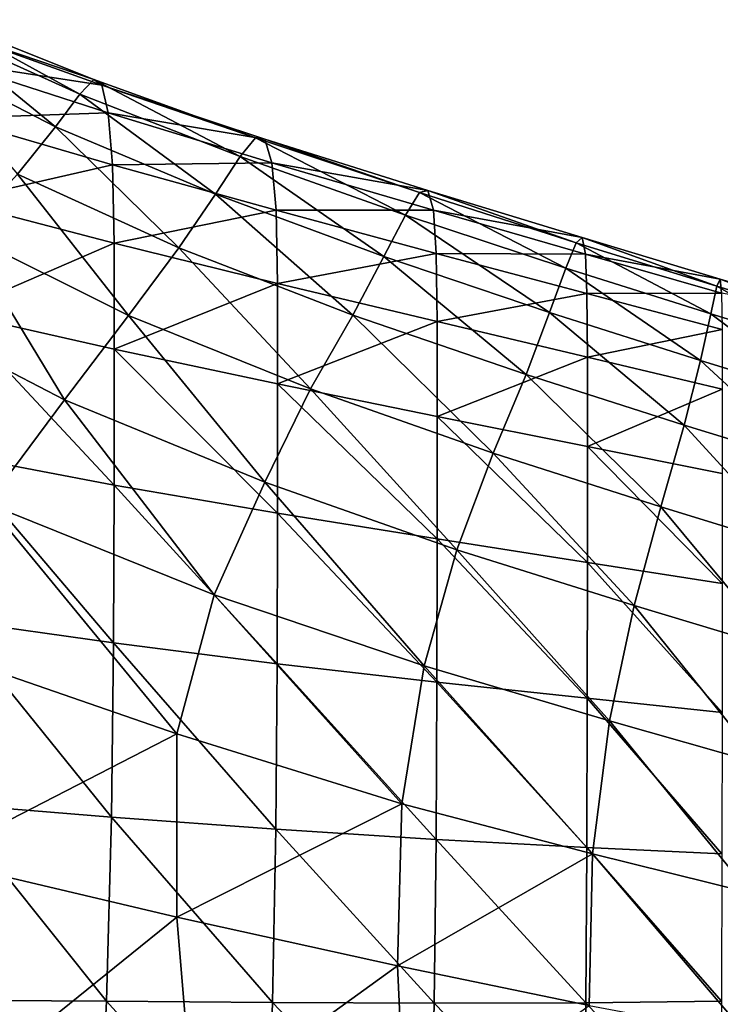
# Model space of a CAD drawing. Extents: x -0.96 to 0.96, y -0.57 to 2.63.
# Tile 67 of 148: x 0.5 to 0.73, y 0.09 to 0.41. Entities that reach past the tile are written whole.
import ezdxf

# ---------------------------------------------------------------- set-up
doc = ezdxf.new("R2010")
doc.units = 0
doc.layers.add('Brakiri_Cruiser_Main_Texture', color=7, linetype='CONTINUOUS')

msp = doc.modelspace()

# ---------------------------------------------------------------- linework, layer by layer
at = {"layer": 'Brakiri_Cruiser_Main_Texture'}
for points in [[(0.471191, 0.413437, -0.487789), (0.468449, 0.410351, -0.500649), (0.515668, 0.388991, -0.509815)], [(0.471191, 0.413437, -0.487789), (0.515668, 0.388991, -0.509815), (0.520283, 0.39381, -0.497101)], [(0.472187, 0.410166, -0.473857), (0.471191, 0.413437, -0.487789), (0.520283, 0.39381, -0.497101)], [(0.468449, 0.410351, -0.500649), (0.462196, 0.401802, -0.511777), (0.507753, 0.378368, -0.52087)], [(0.468449, 0.410351, -0.500649), (0.507753, 0.378368, -0.52087), (0.515668, 0.388991, -0.509815)], [(0.473199, 0.399648, -0.459515), (0.472187, 0.410166, -0.473857), (0.522841, 0.39197, -0.483377)], [(0.472187, 0.410166, -0.473857), (0.520283, 0.39381, -0.497101), (0.522841, 0.39197, -0.483377)], [(0.462196, 0.401802, -0.511777), (0.495291, 0.362801, -0.52962), (0.507753, 0.378368, -0.52087)], [(0.473199, 0.399648, -0.459515), (0.522841, 0.39197, -0.483377), (0.524997, 0.382904, -0.469327)], [(0.473964, 0.381151, -0.445202), (0.473199, 0.399648, -0.459515), (0.524997, 0.382904, -0.469327)], [(0.520283, 0.39381, -0.497101), (0.515668, 0.388991, -0.509815), (0.568224, 0.36858, -0.519122)], [(0.522841, 0.39197, -0.483377), (0.520283, 0.39381, -0.497101), (0.573264, 0.374754, -0.506532)], [(0.520283, 0.39381, -0.497101), (0.568224, 0.36858, -0.519122), (0.573264, 0.374754, -0.506532)], [(0.522841, 0.39197, -0.483377), (0.573264, 0.374754, -0.506532), (0.576348, 0.374256, -0.493028)], [(0.524997, 0.382904, -0.469327), (0.522841, 0.39197, -0.483377), (0.576348, 0.374256, -0.493028)], [(0.515668, 0.388991, -0.509815), (0.507753, 0.378368, -0.52087), (0.560091, 0.356266, -0.530128)], [(0.515668, 0.388991, -0.509815), (0.560091, 0.356266, -0.530128), (0.568224, 0.36858, -0.519122)], [(0.473964, 0.381151, -0.445202), (0.524997, 0.382904, -0.469327), (0.526335, 0.365869, -0.455639)], [(0.474219, 0.353945, -0.431355), (0.473964, 0.381151, -0.445202), (0.526335, 0.365869, -0.455639)], [(0.526335, 0.365869, -0.455639), (0.524997, 0.382904, -0.469327), (0.578613, 0.366554, -0.479281)], [(0.524997, 0.382904, -0.469327), (0.576348, 0.374256, -0.493028), (0.578613, 0.366554, -0.479281)], [(0.507753, 0.378368, -0.52087), (0.495291, 0.362801, -0.52962), (0.548139, 0.338636, -0.538917)], [(0.507753, 0.378368, -0.52087), (0.548139, 0.338636, -0.538917), (0.560091, 0.356266, -0.530128)], [(0.573264, 0.374754, -0.506532), (0.568224, 0.36858, -0.519122), (0.622407, 0.349405, -0.528178)], [(0.573264, 0.374754, -0.506532), (0.622407, 0.349405, -0.528178), (0.626991, 0.35677, -0.515731)], [(0.576348, 0.374256, -0.493028), (0.573264, 0.374754, -0.506532), (0.626991, 0.35677, -0.515731)], [(0.576348, 0.374256, -0.493028), (0.626991, 0.35677, -0.515731), (0.62972, 0.357451, -0.502468)], [(0.578613, 0.366554, -0.479281), (0.576348, 0.374256, -0.493028), (0.62972, 0.357451, -0.502468)], [(0.568224, 0.36858, -0.519122), (0.560091, 0.356266, -0.530128), (0.615348, 0.335854, -0.539151)], [(0.568224, 0.36858, -0.519122), (0.615348, 0.335854, -0.539151), (0.622407, 0.349405, -0.528178)], [(0.474219, 0.353945, -0.431355), (0.526335, 0.365869, -0.455639), (0.526953, 0.340254, -0.442717)], [(0.526335, 0.365869, -0.455639), (0.578613, 0.366554, -0.479281), (0.580005, 0.351023, -0.465944)], [(0.526953, 0.340254, -0.442717), (0.526335, 0.365869, -0.455639), (0.580005, 0.351023, -0.465944)], [(0.578613, 0.366554, -0.479281), (0.62972, 0.357451, -0.502468), (0.631575, 0.35099, -0.489023)], [(0.580005, 0.351023, -0.465944), (0.578613, 0.366554, -0.479281), (0.631575, 0.35099, -0.489023)], [(0.531641, 0.316513, -0.544853), (0.495291, 0.362801, -0.52962), (0.477447, 0.34344, -0.535453)], [(0.531641, 0.316513, -0.544853), (0.548139, 0.338636, -0.538917), (0.495291, 0.362801, -0.52962)], [(0.560091, 0.356266, -0.530128), (0.548139, 0.338636, -0.538917), (0.605197, 0.316615, -0.547993)], [(0.560091, 0.356266, -0.530128), (0.605197, 0.316615, -0.547993), (0.615348, 0.335854, -0.539151)], [(0.626991, 0.35677, -0.515731), (0.622407, 0.349405, -0.528178), (0.674919, 0.332041, -0.536628)], [(0.62972, 0.357451, -0.502468), (0.626991, 0.35677, -0.515731), (0.67832, 0.34036, -0.524352)], [(0.626991, 0.35677, -0.515731), (0.674919, 0.332041, -0.536628), (0.67832, 0.34036, -0.524352)], [(0.62972, 0.357451, -0.502468), (0.67832, 0.34036, -0.524352), (0.68033, 0.342023, -0.511335)], [(0.631575, 0.35099, -0.489023), (0.62972, 0.357451, -0.502468), (0.68033, 0.342023, -0.511335)], [(0.474219, 0.317429, -0.418126), (0.474219, 0.353945, -0.431355), (0.526953, 0.340254, -0.442717)], [(0.526953, 0.340254, -0.442717), (0.580005, 0.351023, -0.465944), (0.580469, 0.327041, -0.453671)], [(0.580469, 0.327041, -0.453671), (0.580005, 0.351023, -0.465944), (0.632503, 0.336842, -0.476036)], [(0.580005, 0.351023, -0.465944), (0.631575, 0.35099, -0.489023), (0.632503, 0.336842, -0.476036)], [(0.622407, 0.349405, -0.528178), (0.615348, 0.335854, -0.539151), (0.669661, 0.317491, -0.54754)], [(0.622407, 0.349405, -0.528178), (0.669661, 0.317491, -0.54754), (0.674919, 0.332041, -0.536628)], [(0.632503, 0.336842, -0.476036), (0.631575, 0.35099, -0.489023), (0.681413, 0.336608, -0.498198)], [(0.631575, 0.35099, -0.489023), (0.68033, 0.342023, -0.511335), (0.681413, 0.336608, -0.498198)], [(0.510685, 0.288926, -0.548193), (0.477447, 0.34344, -0.535453), (0.451681, 0.319481, -0.53851)], [(0.510685, 0.288926, -0.548193), (0.531641, 0.316513, -0.544853), (0.477447, 0.34344, -0.535453)], [(0.68033, 0.342023, -0.511335), (0.67832, 0.34036, -0.524352), (0.724471, 0.326067, -0.532022)], [(0.68033, 0.342023, -0.511335), (0.724471, 0.326067, -0.532022), (0.725553, 0.328442, -0.519264)], [(0.681413, 0.336608, -0.498198), (0.68033, 0.342023, -0.511335), (0.725553, 0.328442, -0.519264)], [(0.474219, 0.317429, -0.418126), (0.526953, 0.340254, -0.442717), (0.526953, 0.305446, -0.430962)], [(0.526953, 0.305446, -0.430962), (0.526953, 0.340254, -0.442717), (0.580469, 0.327041, -0.453671)], [(0.67832, 0.34036, -0.524352), (0.674919, 0.332041, -0.536628), (0.722461, 0.317066, -0.544114)], [(0.67832, 0.34036, -0.524352), (0.722461, 0.317066, -0.544114), (0.724471, 0.326067, -0.532022)], [(0.591227, 0.292435, -0.554086), (0.548139, 0.338636, -0.538917), (0.531641, 0.316513, -0.544853)], [(0.591227, 0.292435, -0.554086), (0.605197, 0.316615, -0.547993), (0.548139, 0.338636, -0.538917)], [(0.580469, 0.327041, -0.453671), (0.632503, 0.336842, -0.476036), (0.632813, 0.314502, -0.464122)], [(0.615348, 0.335854, -0.539151), (0.605197, 0.316615, -0.547993), (0.66193, 0.297129, -0.556446)], [(0.615348, 0.335854, -0.539151), (0.66193, 0.297129, -0.556446), (0.669661, 0.317491, -0.54754)], [(0.632503, 0.336842, -0.476036), (0.681413, 0.336608, -0.498198), (0.681877, 0.323687, -0.485543)], [(0.632813, 0.314502, -0.464122), (0.632503, 0.336842, -0.476036), (0.681877, 0.323687, -0.485543)], [(0.681413, 0.336608, -0.498198), (0.725553, 0.328442, -0.519264), (0.726017, 0.323842, -0.506426)], [(0.681877, 0.323687, -0.485543), (0.681413, 0.336608, -0.498198), (0.726017, 0.323842, -0.506426)], [(0.674919, 0.332041, -0.536628), (0.669661, 0.317491, -0.54754), (0.719059, 0.301784, -0.554932)], [(0.674919, 0.332041, -0.536628), (0.719059, 0.301784, -0.554932), (0.722461, 0.317066, -0.544114)], [(0.526953, 0.305446, -0.430962), (0.580469, 0.327041, -0.453671), (0.580469, 0.294114, -0.442827)], [(0.580469, 0.294114, -0.442827), (0.580469, 0.327041, -0.453671), (0.632813, 0.314502, -0.464122)], [(0.724471, 0.326067, -0.532022), (0.722461, 0.317066, -0.544114), (0.76158, 0.305054, -0.550261)], [(0.725553, 0.328442, -0.519264), (0.724471, 0.326067, -0.532022), (0.762663, 0.314436, -0.538373)], [(0.724471, 0.326067, -0.532022), (0.76158, 0.305054, -0.550261), (0.762663, 0.314436, -0.538373)], [(0.726017, 0.323842, -0.506426), (0.725553, 0.328442, -0.519264), (0.763127, 0.317219, -0.525872)], [(0.725553, 0.328442, -0.519264), (0.762663, 0.314436, -0.538373), (0.763127, 0.317219, -0.525872)], [(0.632813, 0.314502, -0.464122), (0.681877, 0.323687, -0.485543), (0.682031, 0.302834, -0.473972)], [(0.681877, 0.323687, -0.485543), (0.726017, 0.323842, -0.506426), (0.726172, 0.311919, -0.494095)], [(0.682031, 0.302834, -0.473972), (0.681877, 0.323687, -0.485543), (0.726172, 0.311919, -0.494095)], [(0.485361, 0.2549, -0.549196), (0.510685, 0.288926, -0.548193), (0.451681, 0.319481, -0.53851)], [(0.526953, 0.260964, -0.420489), (0.474219, 0.271003, -0.405666), (0.474219, 0.317429, -0.418126)], [(0.526953, 0.260964, -0.420489), (0.474219, 0.317429, -0.418126), (0.526953, 0.305446, -0.430962)], [(0.576264, 0.261921, -0.557763), (0.531641, 0.316513, -0.544853), (0.510685, 0.288926, -0.548193)], [(0.576264, 0.261921, -0.557763), (0.591227, 0.292435, -0.554086), (0.531641, 0.316513, -0.544853)], [(0.651107, 0.271376, -0.562705), (0.605197, 0.316615, -0.547993), (0.591227, 0.292435, -0.554086)], [(0.651107, 0.271376, -0.562705), (0.66193, 0.297129, -0.556446), (0.605197, 0.316615, -0.547993)], [(0.669661, 0.317491, -0.54754), (0.66193, 0.297129, -0.556446), (0.713802, 0.280567, -0.563869)], [(0.669661, 0.317491, -0.54754), (0.713802, 0.280567, -0.563869), (0.719059, 0.301784, -0.554932)], [(0.722461, 0.317066, -0.544114), (0.719059, 0.301784, -0.554932), (0.75957, 0.289341, -0.560967)], [(0.722461, 0.317066, -0.544114), (0.75957, 0.289341, -0.560967), (0.76158, 0.305054, -0.550261)], [(0.580469, 0.294114, -0.442827), (0.632813, 0.314502, -0.464122), (0.632813, 0.283465, -0.453898)], [(0.632813, 0.283465, -0.453898), (0.632813, 0.314502, -0.464122), (0.682031, 0.302834, -0.473972)], [(0.682031, 0.302834, -0.473972), (0.726172, 0.311919, -0.494095), (0.726172, 0.29232, -0.482839)], [(0.580469, 0.251749, -0.433777), (0.526953, 0.260964, -0.420489), (0.526953, 0.305446, -0.430962)], [(0.580469, 0.251749, -0.433777), (0.526953, 0.305446, -0.430962), (0.580469, 0.294114, -0.442827)], [(0.632813, 0.283465, -0.453898), (0.682031, 0.302834, -0.473972), (0.682031, 0.273619, -0.464067)], [(0.682031, 0.273619, -0.464067), (0.682031, 0.302834, -0.473972), (0.726172, 0.29232, -0.482839)], [(0.719059, 0.301784, -0.554932), (0.713802, 0.280567, -0.563869), (0.756169, 0.267567, -0.569896)], [(0.719059, 0.301784, -0.554932), (0.756169, 0.267567, -0.569896), (0.75957, 0.289341, -0.560967)], [(0.706071, 0.253757, -0.570298), (0.66193, 0.297129, -0.556446), (0.651107, 0.271376, -0.562705)], [(0.706071, 0.253757, -0.570298), (0.713802, 0.280567, -0.563869), (0.66193, 0.297129, -0.556446)], [(0.632813, 0.243314, -0.445696), (0.580469, 0.251749, -0.433777), (0.580469, 0.294114, -0.442827)], [(0.632813, 0.243314, -0.445696), (0.580469, 0.294114, -0.442827), (0.632813, 0.283465, -0.453898)], [(0.639282, 0.239739, -0.566617), (0.591227, 0.292435, -0.554086), (0.576264, 0.261921, -0.557763)], [(0.639282, 0.239739, -0.566617), (0.651107, 0.271376, -0.562705), (0.591227, 0.292435, -0.554086)], [(0.682031, 0.273619, -0.464067), (0.726172, 0.29232, -0.482839), (0.726172, 0.264695, -0.473223)], [(0.559662, 0.225, -0.55925), (0.510685, 0.288926, -0.548193), (0.485361, 0.2549, -0.549196)], [(0.559662, 0.225, -0.55925), (0.576264, 0.261921, -0.557763), (0.510685, 0.288926, -0.548193)], [(0.682031, 0.235613, -0.456409), (0.632813, 0.243314, -0.445696), (0.632813, 0.283465, -0.453898)], [(0.682031, 0.235613, -0.456409), (0.632813, 0.283465, -0.453898), (0.682031, 0.273619, -0.464067)], [(0.713802, 0.280567, -0.563869), (0.706071, 0.253757, -0.570298), (0.750911, 0.239998, -0.576457)], [(0.713802, 0.280567, -0.563869), (0.750911, 0.239998, -0.576457), (0.756169, 0.267567, -0.569896)], [(0.697331, 0.221513, -0.574451), (0.651107, 0.271376, -0.562705), (0.639282, 0.239739, -0.566617)], [(0.697331, 0.221513, -0.574451), (0.706071, 0.253757, -0.570298), (0.651107, 0.271376, -0.562705)], [(0.726172, 0.228688, -0.465796), (0.682031, 0.235613, -0.456409), (0.682031, 0.273619, -0.464067)], [(0.726172, 0.228688, -0.465796), (0.682031, 0.273619, -0.464067), (0.726172, 0.264695, -0.473223)], [(0.526758, 0.209197, -0.411845), (0.473822, 0.216696, -0.394868), (0.474219, 0.271003, -0.405666)], [(0.526758, 0.209197, -0.411845), (0.474219, 0.271003, -0.405666), (0.526953, 0.260964, -0.420489)], [(0.628548, 0.201725, -0.568486), (0.576264, 0.261921, -0.557763), (0.559662, 0.225, -0.55925)], [(0.628548, 0.201725, -0.568486), (0.639282, 0.239739, -0.566617), (0.576264, 0.261921, -0.557763)], [(0.580322, 0.202317, -0.426779), (0.526758, 0.209197, -0.411845), (0.526953, 0.260964, -0.420489)], [(0.580322, 0.202317, -0.426779), (0.526953, 0.260964, -0.420489), (0.580469, 0.251749, -0.433777)], [(0.547503, 0.179455, -0.559067), (0.485361, 0.2549, -0.549196), (0.467128, 0.207119, -0.548849)], [(0.547503, 0.179455, -0.559067), (0.559662, 0.225, -0.55925), (0.485361, 0.2549, -0.549196)], [(0.632715, 0.196313, -0.439768), (0.580322, 0.202317, -0.426779), (0.580469, 0.251749, -0.433777)], [(0.632715, 0.196313, -0.439768), (0.580469, 0.251749, -0.433777), (0.632813, 0.243314, -0.445696)], [(0.706071, 0.253757, -0.570298), (0.697331, 0.221513, -0.574451), (0.744897, 0.207143, -0.580823)], [(0.706071, 0.253757, -0.570298), (0.744897, 0.207143, -0.580823), (0.750911, 0.239998, -0.576457)], [(0.681982, 0.191061, -0.450962), (0.632715, 0.196313, -0.439768), (0.632813, 0.243314, -0.445696)], [(0.681982, 0.191061, -0.450962), (0.632813, 0.243314, -0.445696), (0.682031, 0.235613, -0.456409)], [(0.689307, 0.183691, -0.576571), (0.639282, 0.239739, -0.566617), (0.628548, 0.201725, -0.568486)], [(0.689307, 0.183691, -0.576571), (0.697331, 0.221513, -0.574451), (0.639282, 0.239739, -0.566617)], [(0.726172, 0.18644, -0.460515), (0.681982, 0.191061, -0.450962), (0.682031, 0.235613, -0.456409)], [(0.726172, 0.18644, -0.460515), (0.682031, 0.235613, -0.456409), (0.726172, 0.228688, -0.465796)], [(0.621256, 0.156539, -0.568626), (0.559662, 0.225, -0.55925), (0.547503, 0.179455, -0.559067)], [(0.621256, 0.156539, -0.568626), (0.628548, 0.201725, -0.568486), (0.559662, 0.225, -0.55925)], [(0.697331, 0.221513, -0.574451), (0.689307, 0.183691, -0.576571), (0.739225, 0.169509, -0.583168)], [(0.697331, 0.221513, -0.574451), (0.739225, 0.169509, -0.583168), (0.744897, 0.207143, -0.580823)], [(0.52602, 0.152153, -0.405633), (0.472633, 0.156535, -0.386628), (0.473822, 0.216696, -0.394868)], [(0.52602, 0.152153, -0.405633), (0.473822, 0.216696, -0.394868), (0.526758, 0.209197, -0.411845)], [(0.467448, 0.138266, -0.548141), (0.547503, 0.179455, -0.559067), (0.467128, 0.207119, -0.548849)], [(0.579883, 0.148186, -0.422089), (0.52602, 0.152153, -0.405633), (0.526758, 0.209197, -0.411845)], [(0.579883, 0.148186, -0.422089), (0.526758, 0.209197, -0.411845), (0.580322, 0.202317, -0.426779)], [(0.632422, 0.144812, -0.43608), (0.579883, 0.148186, -0.422089), (0.580322, 0.202317, -0.426779)], [(0.632422, 0.144812, -0.43608), (0.580322, 0.202317, -0.426779), (0.632715, 0.196313, -0.439768)], [(0.683724, 0.140147, -0.576902), (0.628548, 0.201725, -0.568486), (0.621256, 0.156539, -0.568626)], [(0.683724, 0.140147, -0.576902), (0.689307, 0.183691, -0.576571), (0.628548, 0.201725, -0.568486)], [(0.681836, 0.142208, -0.447688), (0.632422, 0.144812, -0.43608), (0.632715, 0.196313, -0.439768)], [(0.681836, 0.142208, -0.447688), (0.632715, 0.196313, -0.439768), (0.681982, 0.191061, -0.450962)], [(0.726123, 0.140091, -0.457353), (0.681836, 0.142208, -0.447688), (0.681982, 0.191061, -0.450962)], [(0.726123, 0.140091, -0.457353), (0.681982, 0.191061, -0.450962), (0.726172, 0.18644, -0.460515)], [(0.689307, 0.183691, -0.576571), (0.683724, 0.140147, -0.576902), (0.735254, 0.127302, -0.583678)], [(0.689307, 0.183691, -0.576571), (0.735254, 0.127302, -0.583678), (0.739225, 0.169509, -0.583168)], [(0.467448, 0.138266, -0.548141), (0.547518, 0.119392, -0.557996), (0.547503, 0.179455, -0.559067)], [(0.547518, 0.119392, -0.557996), (0.621256, 0.156539, -0.568626), (0.547503, 0.179455, -0.559067)], [(0.524391, 0.091842, -0.402458), (0.470103, 0.092169, -0.381896), (0.472633, 0.156535, -0.386628)], [(0.524391, 0.091842, -0.402458), (0.472633, 0.156535, -0.386628), (0.52602, 0.152153, -0.405633)], [(0.547518, 0.119392, -0.557996), (0.619759, 0.103387, -0.567351), (0.621256, 0.156539, -0.568626)], [(0.619759, 0.103387, -0.567351), (0.683724, 0.140147, -0.576902), (0.621256, 0.156539, -0.568626)], [(0.578852, 0.091347, -0.420021), (0.524391, 0.091842, -0.402458), (0.52602, 0.152153, -0.405633)], [(0.578852, 0.091347, -0.420021), (0.52602, 0.152153, -0.405633), (0.579883, 0.148186, -0.422089)], [(0.631836, 0.091161, -0.4346), (0.578852, 0.091347, -0.420021), (0.579883, 0.148186, -0.422089)], [(0.631836, 0.091161, -0.4346), (0.579883, 0.148186, -0.422089), (0.632422, 0.144812, -0.43608)], [(0.681494, 0.091301, -0.446563), (0.631836, 0.091161, -0.4346), (0.632422, 0.144812, -0.43608)], [(0.681494, 0.091301, -0.446563), (0.632422, 0.144812, -0.43608), (0.681836, 0.142208, -0.447688)], [(0.725977, 0.091786, -0.456284), (0.681494, 0.091301, -0.446563), (0.681836, 0.142208, -0.447688)], [(0.725977, 0.091786, -0.456284), (0.681836, 0.142208, -0.447688), (0.726123, 0.140091, -0.457353)], [(0.619759, 0.103387, -0.567351), (0.682568, 0.090437, -0.575701), (0.683724, 0.140147, -0.576902)], [(0.683724, 0.140147, -0.576902), (0.682568, 0.090437, -0.575701), (0.734342, 0.08073, -0.582539)], [(0.683724, 0.140147, -0.576902), (0.734342, 0.08073, -0.582539), (0.735254, 0.127302, -0.583678)], [(0.477057, 0.062514, -0.54601), (0.547518, 0.119392, -0.557996), (0.467448, 0.138266, -0.548141)], [(0.477057, 0.062514, -0.54601), (0.552855, 0.054988, -0.555369), (0.547518, 0.119392, -0.557996)], [(0.552855, 0.054988, -0.555369), (0.619759, 0.103387, -0.567351), (0.547518, 0.119392, -0.557996)], [(0.552855, 0.054988, -0.555369), (0.622437, 0.04715, -0.564442), (0.619759, 0.103387, -0.567351)], [(0.622437, 0.04715, -0.564442), (0.682568, 0.090437, -0.575701), (0.619759, 0.103387, -0.567351)], [(0.521372, 0.029895, -0.402981), (0.465682, 0.025246, -0.381624), (0.470103, 0.092169, -0.381896)], [(0.521372, 0.029895, -0.402981), (0.470103, 0.092169, -0.381896), (0.524391, 0.091842, -0.402458)], [(0.57693, 0.033789, -0.420889), (0.521372, 0.029895, -0.402981), (0.524391, 0.091842, -0.402458)], [(0.57693, 0.033789, -0.420889), (0.524391, 0.091842, -0.402458), (0.578852, 0.091347, -0.420021)], [(0.630658, 0.037248, -0.43565), (0.57693, 0.033789, -0.420889), (0.578852, 0.091347, -0.420021)], [(0.630658, 0.037248, -0.43565), (0.578852, 0.091347, -0.420021), (0.631836, 0.091161, -0.4346)], [(0.680859, 0.040589, -0.447565), (0.630658, 0.037248, -0.43565), (0.631836, 0.091161, -0.4346)], [(0.680859, 0.040589, -0.447565), (0.631836, 0.091161, -0.4346), (0.681494, 0.091301, -0.446563)], [(0.725635, 0.043667, -0.457294), (0.680859, 0.040589, -0.447565), (0.681494, 0.091301, -0.446563)], [(0.725635, 0.043667, -0.457294), (0.681494, 0.091301, -0.446563), (0.725977, 0.091786, -0.456284)]]:
    msp.add_3dface(points, dxfattribs=at)

doc.saveas('drawing.dxf')
